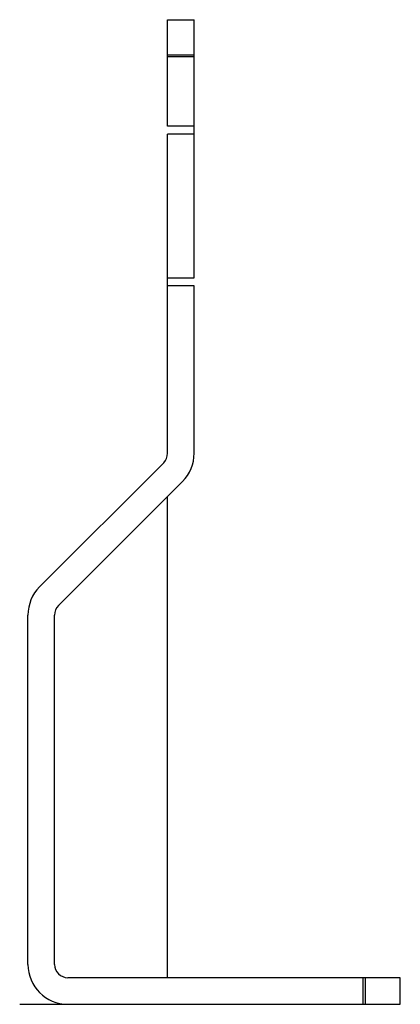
# Model space of a CAD drawing. Header units: millimetres. Extents: x 68 to 577, y 419 to 493.
# Tile 1 of 2: x 68 to 96, y 419 to 493. Entities that reach past the tile are written whole.
import ezdxf

# ---------------------------------------------------------------- set-up
doc = ezdxf.new("R2010")
doc.units = ezdxf.units.MM
doc.header["$LTSCALE"] = 59.199559
doc.layers.add('00_COMPONENTS', color=7, linetype='CONTINUOUS')

msp = doc.modelspace()

# ---------------------------------------------------------------- linework, layer by layer
at = {"layer": '00_COMPONENTS', "color": 7, "linetype": 'Continuous'}
for p, q in [((78.684, 485.311), (78.684, 493.311)), ((78.684, 493.311), (80.684, 493.311)), ((80.684, 473.911), (80.684, 493.311)), ((78.684, 490.664), (80.684, 490.664)), ((80.684, 490.518), (78.684, 490.518)), ((80.684, 485.311), (78.684, 485.311)), ((78.684, 460.725), (78.684, 484.711)), ((80.684, 484.711), (78.684, 484.711)), ((78.684, 473.911), (80.684, 473.911)), ((80.684, 473.311), (78.684, 473.311)), ((80.684, 460.725), (80.684, 473.311)), ((69.062, 450.689), (78.391, 460.018)), ((70.476, 449.275), (79.805, 458.604)), ((68.184, 422.311), (68.184, 448.568)), ((70.184, 422.311), (70.184, 448.568)), ((96.184, 421.311), (71.184, 421.311)), ((93.391, 419.311), (93.391, 421.311)), ((93.537, 421.311), (93.537, 419.311)), ((96.184, 419.311), (96.184, 421.311)), ((71.184, 419.311), (96.184, 419.311))]:
    msp.add_line(p, q, dxfattribs=at)
at = {"layer": '00_COMPONENTS', "color": 208, "linetype": 'Continuous', "true_color": 0x37005f}
for p, q in [((78.684, 421.311), (78.684, 457.482)), ((67.562, 419.311), (71.184, 419.311))]:
    msp.add_line(p, q, dxfattribs=at)
at = {"layer": '00_COMPONENTS', "color": 7, "linetype": 'Continuous'}
for centre, radius, start, end in [((77.684, 460.725), 1, 315, 360), ((77.684, 460.725), 3, 315, 360), ((71.184, 448.568), 3, 135, 180), ((71.184, 448.568), 1, 135, 180), ((71.184, 422.311), 3, 180, 270), ((71.184, 422.311), 1, 180, 270)]:
    msp.add_arc(centre, radius, start, end, dxfattribs=at)

doc.saveas('drawing.dxf')
